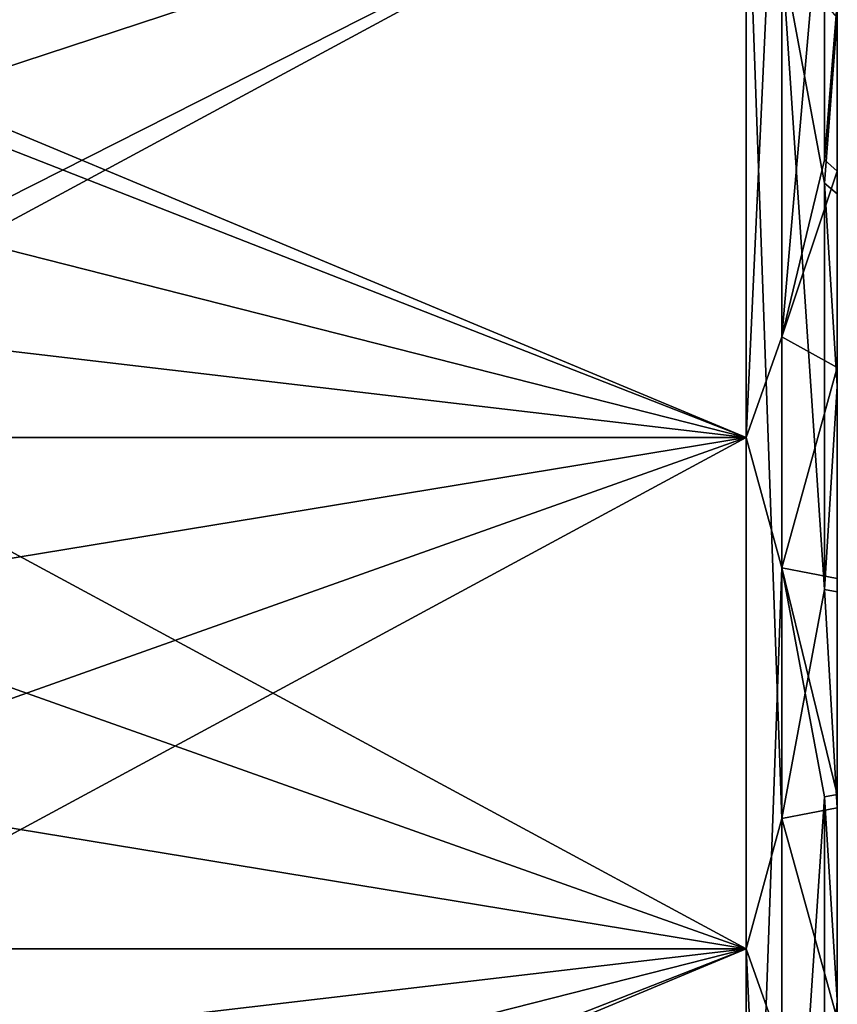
# Model space of a CAD drawing. Extents: x -46 to 46, y 1 to 197.
# Tile 142 of 168: x 35.63 to 38.43, y 124.5 to 127.87. Entities that reach past the tile are written whole.
import ezdxf

# ---------------------------------------------------------------- set-up
doc = ezdxf.new("R2010")
doc.units = 0
doc.header["$LTSCALE"] = 25.4
doc.layers.get('0').update_dxf_attribs({"color": 13, "linetype": 'CONTINUOUS'})

# ---------------------------------------------------------------- blocks, each defined once
blk = doc.blocks.new('BUSH-3401_STL')
at = {"color": 8}
mesh = blk.add_polyface(dxfattribs=at)
corners = [(38.1128, 129.4167, 133.621), (34.4521, 128.9513, 133.1943), (34.354, 129.4167, 133.621), (34.523, 128.4305, 132.7168), (34.5463, 127.9272, 132.2554), (34.4458, 126.868, 131.2842), (38.1128, 126.4378, 130.8898), (34.354, 126.4378, 130.8898), (34.5159, 127.3524, 131.7283), (34.5455, 127.8344, 132.1703), (38.2355, 129.0719, 133.3049), (38.2355, 126.7825, 131.2058), (38.382, 128.4654, 132.7488), (38.382, 127.389, 131.7619), (38.4255, 127.9272, 132.2554)]
mesh.append_faces([[corners[k] for k in face] for face in [(0, 1, 2), (5, 6, 7), (13, 12, 14)]], dxfattribs={"vtx0": -1, "color": 8})
mesh.append_faces([[corners[k] for k in face] for face in [(1, 0, 3), (3, 0, 4), (6, 10, 11), (11, 12, 13)]], dxfattribs={"vtx0": -1, "vtx1": -1, "color": 8})
mesh.append_faces([[corners[k] for k in face] for face in [(6, 4, 0)]], dxfattribs={"vtx0": -1, "vtx1": -1, "vtx2": -1, "color": 8})
mesh.append_faces([[corners[k] for k in face] for face in [(6, 5, 8), (6, 8, 9), (6, 9, 4), (6, 0, 10), (11, 10, 12)]], dxfattribs={"vtx0": -1, "vtx2": -1, "color": 8})
mesh = blk.add_polyface(dxfattribs=at)
corners = [(38.4255, 122.1451, 134.0766), (38.4255, 122.1337, 135.5405), (38.4255, 122.062, 134.808), (38.4255, 122.3571, 136.2419), (38.4255, 122.372, 133.3948), (38.4255, 122.7221, 136.8811), (38.4255, 122.7464, 132.756), (38.4255, 123.1966, 137.4149), (38.4255, 123.2468, 132.2102), (38.4255, 123.7733, 137.8436), (38.4255, 123.8508, 131.7819), (38.4255, 124.4462, 138.1526), (38.4255, 124.5104, 131.4968), (38.4255, 125.169, 138.313), (38.4255, 125.2143, 131.3524), (38.4255, 125.9095, 138.3178), (38.4255, 125.9548, 131.3573), (38.4255, 126.6134, 138.1735), (38.4255, 126.6776, 131.5177), (38.4255, 127.273, 137.8884), (38.4255, 127.3505, 131.8267), (38.4255, 127.877, 137.4601), (38.4255, 127.9272, 132.2554), (38.4255, 128.3774, 136.9143), (38.4255, 128.4042, 132.7928), (38.4255, 128.7518, 136.2755), (38.4255, 128.7703, 133.4364), (38.4255, 128.9787, 135.5937), (38.4255, 128.9927, 134.1427), (38.4255, 129.0616, 134.8799)]
mesh.append_faces([[corners[k] for k in face] for face in [(0, 1, 2), (27, 28, 29)]], dxfattribs={"vtx0": -1, "color": 8})
mesh.append_faces([[corners[k] for k in face] for face in [(1, 0, 3), (3, 4, 5), (5, 6, 7), (7, 8, 9), (9, 10, 11), (11, 12, 13), (13, 14, 15), (15, 16, 17), (17, 18, 19), (19, 20, 21), (21, 22, 23), (23, 24, 25), (25, 26, 27)]], dxfattribs={"vtx0": -1, "vtx1": -1, "color": 8})
mesh.append_faces([[corners[k] for k in face] for face in [(3, 0, 4), (5, 4, 6), (7, 6, 8), (9, 8, 10), (11, 10, 12), (13, 12, 14), (15, 14, 16), (17, 16, 18), (19, 18, 20), (21, 20, 22), (23, 22, 24), (25, 24, 26), (27, 26, 28)]], dxfattribs={"vtx0": -1, "vtx2": -1, "color": 8})
mesh = blk.add_polyface(dxfattribs=at)
corners = [(38.1128, 124.686, 138.7805), (34.4521, 125.2882, 138.5909), (34.354, 124.686, 138.7805), (34.523, 125.9621, 138.3786), (34.5463, 126.6134, 138.1735), (34.4458, 127.9841, 137.7417), (38.1128, 128.5408, 137.5664), (34.354, 128.5408, 137.5664), (34.5159, 127.3572, 137.9392), (34.5455, 126.7335, 138.1356), (38.2355, 125.1321, 138.64), (38.2355, 128.0947, 137.7069), (38.382, 125.9169, 138.3928), (38.382, 127.3098, 137.9541), (38.4255, 126.6134, 138.1735)]
mesh.append_faces([[corners[k] for k in face] for face in [(0, 1, 2), (5, 6, 7), (13, 12, 14)]], dxfattribs={"vtx0": -1, "color": 8})
mesh.append_faces([[corners[k] for k in face] for face in [(1, 0, 3), (3, 0, 4), (6, 10, 11), (11, 12, 13)]], dxfattribs={"vtx0": -1, "vtx1": -1, "color": 8})
mesh.append_faces([[corners[k] for k in face] for face in [(6, 4, 0)]], dxfattribs={"vtx0": -1, "vtx1": -1, "vtx2": -1, "color": 8})
mesh.append_faces([[corners[k] for k in face] for face in [(6, 5, 8), (6, 8, 9), (6, 9, 4), (6, 0, 10), (11, 10, 12)]], dxfattribs={"vtx0": -1, "vtx2": -1, "color": 8})
mesh = blk.add_polyface(dxfattribs=at)
corners = [(38.4255, 127.877, 137.4601), (38.382, 127.3098, 137.9541), (38.4255, 127.273, 137.8884), (38.2355, 128.0947, 137.7069)]
mesh.append_faces([[corners[k] for k in face] for face in [(0, 1, 2), (1, 0, 3)]], dxfattribs={"vtx0": -1, "color": 8})
mesh = blk.add_polyface(dxfattribs=at)
corners = [(38.4255, 127.9272, 132.2554), (38.4255, 127.3505, 131.8267), (38.382, 127.389, 131.7619)]
mesh.append_faces([[corners[k] for k in face] for face in [(0, 1, 2)]], dxfattribs={"color": 8})
mesh = blk.add_polyface(dxfattribs=at)
corners = [(38.2355, 126.7825, 131.2058), (38.4255, 127.3505, 131.8267), (38.4255, 126.6776, 131.5177), (38.382, 127.389, 131.7619)]
mesh.append_faces([[corners[k] for k in face] for face in [(0, 1, 2), (1, 0, 3)]], dxfattribs={"vtx0": -1, "color": 8})
mesh = blk.add_polyface(dxfattribs=at)
corners = [(38.382, 127.3098, 137.9541), (38.4255, 126.6134, 138.1735), (38.4255, 127.273, 137.8884)]
mesh.append_faces([[corners[k] for k in face] for face in [(0, 1, 2)]], dxfattribs={"color": 8})
mesh = blk.add_polyface(dxfattribs=at)
corners = [(38.2355, 126.7825, 131.2058), (38.2355, 125.9917, 131.0303), (38.1128, 126.4378, 130.8898)]
mesh.append_faces([[corners[k] for k in face] for face in [(0, 1, 2)]], dxfattribs={"color": 8})
mesh = blk.add_polyface(dxfattribs=at)
corners = [(38.2355, 125.9917, 131.0303), (38.4255, 126.6776, 131.5177), (38.4255, 125.9548, 131.3573), (38.2355, 126.7825, 131.2058)]
mesh.append_faces([[corners[k] for k in face] for face in [(0, 1, 2), (1, 0, 3)]], dxfattribs={"vtx0": -1, "color": 8})
mesh = blk.add_polyface(dxfattribs=at)
corners = [(38.4255, 126.6134, 138.1735), (38.382, 125.9169, 138.3928), (38.4255, 125.9095, 138.3178)]
mesh.append_faces([[corners[k] for k in face] for face in [(0, 1, 2)]], dxfattribs={"color": 8})
mesh = blk.add_polyface(dxfattribs=at)
corners = [(38.1128, 126.4378, 130.8898), (34.4521, 125.8356, 131.0794), (34.354, 126.4378, 130.8898), (34.523, 125.1617, 131.2917), (34.5463, 124.5104, 131.4968), (34.4458, 123.1397, 131.9286), (38.1128, 122.583, 132.1039), (34.354, 122.583, 132.1039), (34.5159, 123.7666, 131.7311), (34.5455, 124.3903, 131.5347), (38.2355, 125.9917, 131.0303), (38.2355, 123.0291, 131.9634), (38.382, 125.2068, 131.2775), (38.382, 123.814, 131.7162), (38.4255, 124.5104, 131.4968)]
mesh.append_faces([[corners[k] for k in face] for face in [(0, 1, 2), (5, 6, 7), (13, 12, 14)]], dxfattribs={"vtx0": -1, "color": 8})
mesh.append_faces([[corners[k] for k in face] for face in [(1, 0, 3), (3, 0, 4), (6, 10, 11), (11, 12, 13)]], dxfattribs={"vtx0": -1, "vtx1": -1, "color": 8})
mesh.append_faces([[corners[k] for k in face] for face in [(6, 4, 0)]], dxfattribs={"vtx0": -1, "vtx1": -1, "vtx2": -1, "color": 8})
mesh.append_faces([[corners[k] for k in face] for face in [(6, 5, 8), (6, 8, 9), (6, 9, 4), (6, 0, 10), (11, 10, 12)]], dxfattribs={"vtx0": -1, "vtx2": -1, "color": 8})
mesh = blk.add_polyface(dxfattribs=at)
corners = [(38.2355, 125.9917, 131.0303), (38.4255, 125.2143, 131.3524), (38.382, 125.2068, 131.2775), (38.4255, 125.9548, 131.3573)]
mesh.append_faces([[corners[k] for k in face] for face in [(0, 1, 2), (1, 0, 3)]], dxfattribs={"vtx0": -1, "color": 8})
mesh = blk.add_polyface(dxfattribs=at)
corners = [(38.4255, 125.169, 138.313), (38.382, 125.9169, 138.3928), (38.2355, 125.1321, 138.64), (38.4255, 125.9095, 138.3178)]
mesh.append_faces([[corners[k] for k in face] for face in [(0, 1, 2), (1, 0, 3)]], dxfattribs={"vtx0": -1, "color": 8})
mesh = blk.add_polyface(dxfattribs=at)
corners = [(38.4255, 125.2143, 131.3524), (38.4255, 124.5104, 131.4968), (38.382, 125.2068, 131.2775)]
mesh.append_faces([[corners[k] for k in face] for face in [(0, 1, 2)]], dxfattribs={"color": 8})
mesh = blk.add_polyface(dxfattribs=at)
corners = [(38.4255, 124.4462, 138.1526), (38.2355, 125.1321, 138.64), (38.2355, 124.3413, 138.4645), (38.4255, 125.169, 138.313)]
mesh.append_faces([[corners[k] for k in face] for face in [(0, 1, 2), (1, 0, 3)]], dxfattribs={"vtx0": -1, "color": 8})
mesh = blk.add_polyface(dxfattribs=at)
corners = [(38.2355, 125.1321, 138.64), (38.1128, 124.686, 138.7805), (38.2355, 124.3413, 138.4645)]
mesh.append_faces([[corners[k] for k in face] for face in [(0, 1, 2)]], dxfattribs={"color": 8})
mesh = blk.add_polyface(dxfattribs=at)
corners = [(38.1128, 121.7071, 136.0493), (34.4521, 122.1725, 136.476), (34.354, 121.7071, 136.0493), (34.523, 122.6933, 136.9535), (34.5463, 123.1966, 137.4149), (34.4458, 124.2558, 138.3861), (38.1128, 124.686, 138.7805), (34.354, 124.686, 138.7805), (34.5159, 123.7714, 137.942), (34.5455, 123.2894, 137.5), (38.2379, 122.0596, 136.3725), (38.2355, 124.3413, 138.4645), (38.382, 123.7348, 137.9084), (38.3825, 122.6618, 136.9246), (38.4255, 123.1966, 137.4149)]
mesh.append_faces([[corners[k] for k in face] for face in [(0, 1, 2), (5, 6, 7), (12, 13, 14)]], dxfattribs={"vtx0": -1, "color": 8})
mesh.append_faces([[corners[k] for k in face] for face in [(1, 0, 3), (3, 0, 4), (6, 10, 11), (11, 10, 12)]], dxfattribs={"vtx0": -1, "vtx1": -1, "color": 8})
mesh.append_faces([[corners[k] for k in face] for face in [(6, 4, 0)]], dxfattribs={"vtx0": -1, "vtx1": -1, "vtx2": -1, "color": 8})
mesh.append_faces([[corners[k] for k in face] for face in [(6, 5, 8), (6, 8, 9), (6, 9, 4), (6, 0, 10), (12, 10, 13)]], dxfattribs={"vtx0": -1, "vtx2": -1, "color": 8})
mesh = blk.add_polyface(dxfattribs=at)
corners = [(38.4255, 124.5104, 131.4968), (38.4255, 123.8508, 131.7819), (38.382, 123.814, 131.7162)]
mesh.append_faces([[corners[k] for k in face] for face in [(0, 1, 2)]], dxfattribs={"color": 8})
blk = doc.blocks.new('GRUPUJ_1')
at = {"color": 0}
blk.add_blockref('BUSH-3401_STL', (45.5568, -27.6526, -0.8958), dxfattribs=at)

msp = doc.modelspace()

# ---------------------------------------------------------------- block references
at = {"color": 0}
msp.add_blockref('GRUPUJ_1', (-45.5568, 27.6526, -67.9042), dxfattribs=at)

doc.saveas('drawing.dxf')
